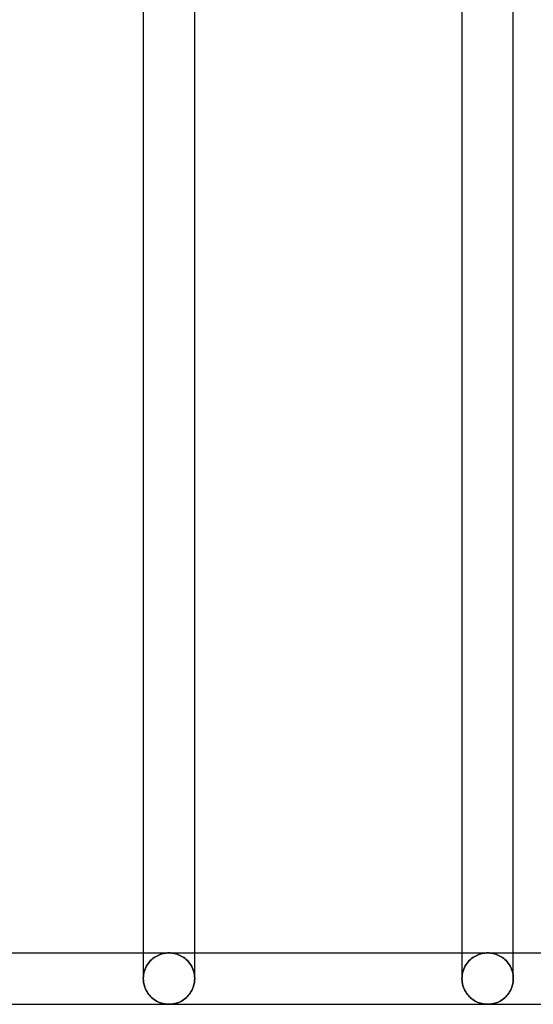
# Model space of a CAD drawing. Header units: millimetres. Extents: x -110 to 102, y -250 to 250.
# Tile 2 of 24: x -50 to -27, y -233 to -189. Entities that reach past the tile are written whole.
import ezdxf

# ---------------------------------------------------------------- set-up
doc = ezdxf.new("R2010")
doc.units = ezdxf.units.MM
doc.layers.add('HIDDEN', color=7, linetype='Continuous')
doc.layers.add('THICK', color=7, linetype='Continuous')

msp = doc.modelspace()

# ---------------------------------------------------------------- linework, layer by layer
at = {"layer": 'HIDDEN'}
for p, q in [((-44.36, -230.84), (-43.2, -230.84)), ((-44.03, -231.188), (-44.08, -231.242)), ((-44.08, -231.242), (-44.03, -231.188)), ((-43.978, -231.139), (-44.03, -231.188)), ((-44.03, -231.188), (-43.978, -231.139)), ((-43.925, -231.093), (-43.978, -231.139)), ((-43.978, -231.139), (-43.925, -231.093)), ((-43.869, -231.051), (-43.925, -231.093)), ((-43.925, -231.093), (-43.869, -231.051)), ((-43.812, -231.014), (-43.869, -231.051)), ((-43.869, -231.051), (-43.812, -231.014)), ((-43.754, -230.98), (-43.812, -231.014)), ((-43.812, -231.014), (-43.754, -230.98)), ((-43.695, -230.95), (-43.754, -230.98)), ((-43.754, -230.98), (-43.695, -230.95)), ((-43.635, -230.924), (-43.695, -230.95)), ((-43.695, -230.95), (-43.635, -230.924)), ((-43.574, -230.902), (-43.635, -230.924)), ((-43.635, -230.924), (-43.574, -230.902)), ((-43.512, -230.883), (-43.574, -230.902)), ((-43.574, -230.902), (-43.512, -230.883)), ((-43.451, -230.867), (-43.512, -230.883)), ((-43.512, -230.883), (-43.451, -230.867)), ((-43.388, -230.855), (-43.451, -230.867)), ((-43.451, -230.867), (-43.388, -230.855)), ((-43.326, -230.847), (-43.388, -230.855)), ((-43.388, -230.855), (-43.326, -230.847)), ((-43.263, -230.842), (-43.326, -230.847)), ((-43.326, -230.847), (-43.263, -230.842)), ((-43.2, -230.84), (-43.263, -230.842)), ((-43.263, -230.842), (-43.2, -230.84)), ((-43.2, -230.84), (-43.137, -230.842)), ((-43.137, -230.842), (-43.2, -230.84)), ((-43.2, -230.84), (-42.04, -230.84)), ((-43.137, -230.842), (-43.074, -230.847)), ((-43.074, -230.847), (-43.137, -230.842)), ((-43.074, -230.847), (-43.012, -230.855)), ((-43.012, -230.855), (-43.074, -230.847)), ((-43.012, -230.855), (-42.949, -230.867)), ((-42.949, -230.867), (-43.012, -230.855)), ((-42.949, -230.867), (-42.888, -230.883)), ((-42.888, -230.883), (-42.949, -230.867)), ((-42.888, -230.883), (-42.826, -230.902)), ((-42.826, -230.902), (-42.888, -230.883)), ((-42.826, -230.902), (-42.765, -230.924)), ((-42.765, -230.924), (-42.826, -230.902)), ((-42.765, -230.924), (-42.705, -230.95)), ((-42.705, -230.95), (-42.765, -230.924)), ((-42.705, -230.95), (-42.646, -230.98)), ((-42.646, -230.98), (-42.705, -230.95)), ((-42.646, -230.98), (-42.588, -231.014)), ((-42.588, -231.014), (-42.646, -230.98)), ((-42.588, -231.014), (-42.531, -231.051)), ((-42.531, -231.051), (-42.588, -231.014)), ((-42.531, -231.051), (-42.475, -231.093)), ((-42.475, -231.093), (-42.531, -231.051)), ((-42.475, -231.093), (-42.422, -231.139)), ((-42.422, -231.139), (-42.475, -231.093)), ((-42.422, -231.139), (-42.37, -231.188)), ((-42.37, -231.188), (-42.422, -231.139)), ((-42.37, -231.188), (-42.32, -231.242)), ((-42.32, -231.242), (-42.37, -231.188)), ((-29.96, -230.84), (-28.8, -230.84)), ((-29.63, -231.188), (-29.68, -231.242)), ((-29.68, -231.242), (-29.63, -231.188)), ((-29.578, -231.139), (-29.63, -231.188)), ((-29.63, -231.188), (-29.578, -231.139)), ((-29.525, -231.093), (-29.578, -231.139)), ((-29.578, -231.139), (-29.525, -231.093)), ((-29.469, -231.051), (-29.525, -231.093)), ((-29.525, -231.093), (-29.469, -231.051)), ((-29.412, -231.014), (-29.469, -231.051)), ((-29.469, -231.051), (-29.412, -231.014)), ((-29.354, -230.98), (-29.412, -231.014)), ((-29.412, -231.014), (-29.354, -230.98)), ((-29.295, -230.95), (-29.354, -230.98)), ((-29.354, -230.98), (-29.295, -230.95)), ((-29.235, -230.924), (-29.295, -230.95)), ((-29.295, -230.95), (-29.235, -230.924)), ((-29.174, -230.902), (-29.235, -230.924)), ((-29.235, -230.924), (-29.174, -230.902)), ((-29.112, -230.883), (-29.174, -230.902)), ((-29.174, -230.902), (-29.112, -230.883)), ((-29.051, -230.867), (-29.112, -230.883)), ((-29.112, -230.883), (-29.051, -230.867)), ((-28.988, -230.855), (-29.051, -230.867)), ((-29.051, -230.867), (-28.988, -230.855)), ((-28.926, -230.847), (-28.988, -230.855)), ((-28.988, -230.855), (-28.926, -230.847)), ((-28.863, -230.842), (-28.926, -230.847)), ((-28.926, -230.847), (-28.863, -230.842)), ((-28.8, -230.84), (-28.863, -230.842)), ((-28.863, -230.842), (-28.8, -230.84)), ((-28.8, -230.84), (-28.737, -230.842)), ((-28.737, -230.842), (-28.8, -230.84)), ((-28.8, -230.84), (-27.64, -230.84)), ((-28.737, -230.842), (-28.674, -230.847)), ((-28.674, -230.847), (-28.737, -230.842)), ((-28.674, -230.847), (-28.612, -230.855)), ((-28.612, -230.855), (-28.674, -230.847)), ((-28.612, -230.855), (-28.549, -230.867)), ((-28.549, -230.867), (-28.612, -230.855)), ((-28.549, -230.867), (-28.488, -230.883)), ((-28.488, -230.883), (-28.549, -230.867)), ((-28.488, -230.883), (-28.426, -230.902)), ((-28.426, -230.902), (-28.488, -230.883)), ((-28.426, -230.902), (-28.365, -230.924)), ((-28.365, -230.924), (-28.426, -230.902)), ((-28.365, -230.924), (-28.305, -230.95)), ((-28.305, -230.95), (-28.365, -230.924)), ((-28.305, -230.95), (-28.246, -230.98)), ((-28.246, -230.98), (-28.305, -230.95)), ((-28.246, -230.98), (-28.188, -231.014)), ((-28.188, -231.014), (-28.246, -230.98)), ((-28.188, -231.014), (-28.131, -231.051)), ((-28.131, -231.051), (-28.188, -231.014)), ((-28.131, -231.051), (-28.075, -231.093)), ((-28.075, -231.093), (-28.131, -231.051)), ((-28.075, -231.093), (-28.022, -231.139)), ((-28.022, -231.139), (-28.075, -231.093)), ((-28.022, -231.139), (-27.97, -231.188)), ((-27.97, -231.188), (-28.022, -231.139)), ((-27.97, -231.188), (-27.92, -231.242)), ((-27.92, -231.242), (-27.97, -231.188)), ((-44.308, -231.655), (-44.331, -231.737)), ((-44.331, -231.737), (-44.308, -231.655)), ((-44.281, -231.576), (-44.308, -231.655)), ((-44.308, -231.655), (-44.281, -231.576)), ((-44.248, -231.501), (-44.281, -231.576)), ((-44.281, -231.576), (-44.248, -231.501)), ((-44.212, -231.43), (-44.248, -231.501)), ((-44.248, -231.501), (-44.212, -231.43)), ((-44.171, -231.363), (-44.212, -231.43)), ((-44.212, -231.43), (-44.171, -231.363)), ((-44.127, -231.301), (-44.171, -231.363)), ((-44.171, -231.363), (-44.127, -231.301)), ((-44.08, -231.242), (-44.127, -231.301)), ((-44.127, -231.301), (-44.08, -231.242)), ((-42.32, -231.242), (-42.273, -231.301)), ((-42.273, -231.301), (-42.32, -231.242)), ((-42.273, -231.301), (-42.229, -231.363)), ((-42.229, -231.363), (-42.273, -231.301)), ((-42.229, -231.363), (-42.188, -231.43)), ((-42.188, -231.43), (-42.229, -231.363)), ((-42.188, -231.43), (-42.152, -231.501)), ((-42.152, -231.501), (-42.188, -231.43)), ((-42.152, -231.501), (-42.119, -231.576)), ((-42.119, -231.576), (-42.152, -231.501)), ((-42.119, -231.576), (-42.092, -231.655)), ((-42.092, -231.655), (-42.119, -231.576)), ((-42.092, -231.655), (-42.069, -231.737)), ((-42.069, -231.737), (-42.092, -231.655)), ((-29.908, -231.655), (-29.931, -231.737)), ((-29.931, -231.737), (-29.908, -231.655)), ((-29.881, -231.576), (-29.908, -231.655)), ((-29.908, -231.655), (-29.881, -231.576)), ((-29.848, -231.501), (-29.881, -231.576)), ((-29.881, -231.576), (-29.848, -231.501)), ((-29.812, -231.43), (-29.848, -231.501)), ((-29.848, -231.501), (-29.812, -231.43)), ((-29.771, -231.363), (-29.812, -231.43)), ((-29.812, -231.43), (-29.771, -231.363)), ((-29.727, -231.301), (-29.771, -231.363)), ((-29.771, -231.363), (-29.727, -231.301)), ((-29.68, -231.242), (-29.727, -231.301)), ((-29.727, -231.301), (-29.68, -231.242)), ((-27.92, -231.242), (-27.873, -231.301)), ((-27.873, -231.301), (-27.92, -231.242)), ((-27.873, -231.301), (-27.829, -231.363)), ((-27.829, -231.363), (-27.873, -231.301)), ((-27.829, -231.363), (-27.788, -231.43)), ((-27.788, -231.43), (-27.829, -231.363)), ((-27.788, -231.43), (-27.752, -231.501)), ((-27.752, -231.501), (-27.788, -231.43)), ((-27.752, -231.501), (-27.719, -231.576)), ((-27.719, -231.576), (-27.752, -231.501)), ((-27.719, -231.576), (-27.692, -231.655)), ((-27.692, -231.655), (-27.719, -231.576)), ((-27.692, -231.655), (-27.669, -231.737)), ((-27.669, -231.737), (-27.692, -231.655)), ((-44.357, -231.909), (-44.36, -231.997)), ((-44.36, -231.997), (-44.357, -231.909)), ((-44.36, -231.997), (-44.36, -231.998)), ((-44.36, -231.998), (-44.36, -231.998)), ((-44.36, -231.998), (-44.36, -231.999)), ((-44.36, -231.999), (-44.36, -231.999)), ((-44.36, -231.999), (-44.36, -232)), ((-44.36, -232), (-44.357, -232.082)), ((-44.36, -232), (-44.36, -232)), ((-44.347, -231.822), (-44.357, -231.909)), ((-44.357, -231.909), (-44.347, -231.822)), ((-44.357, -232.082), (-44.348, -232.163)), ((-44.331, -231.737), (-44.347, -231.822)), ((-44.347, -231.822), (-44.331, -231.737)), ((-42.069, -231.737), (-42.053, -231.822)), ((-42.053, -231.822), (-42.069, -231.737)), ((-42.053, -231.822), (-42.043, -231.909)), ((-42.043, -231.909), (-42.053, -231.822)), ((-42.052, -232.163), (-42.043, -232.082)), ((-42.043, -231.909), (-42.04, -231.997)), ((-42.04, -231.997), (-42.043, -231.909)), ((-42.043, -232.082), (-42.04, -232)), ((-42.04, -231.998), (-42.04, -231.997)), ((-42.04, -231.999), (-42.04, -231.998)), ((-42.04, -231.998), (-42.04, -231.998)), ((-42.04, -232), (-42.04, -231.999)), ((-42.04, -231.999), (-42.04, -231.999)), ((-42.04, -232), (-42.04, -232)), ((-29.957, -231.909), (-29.96, -231.997)), ((-29.96, -231.997), (-29.957, -231.909)), ((-29.96, -231.997), (-29.96, -231.998)), ((-29.96, -231.998), (-29.96, -231.998)), ((-29.96, -231.998), (-29.96, -231.999)), ((-29.96, -231.999), (-29.96, -231.999)), ((-29.96, -231.999), (-29.96, -232)), ((-29.96, -232), (-29.957, -232.082)), ((-29.96, -232), (-29.96, -232)), ((-29.947, -231.822), (-29.957, -231.909)), ((-29.957, -231.909), (-29.947, -231.822)), ((-29.957, -232.082), (-29.948, -232.163)), ((-29.931, -231.737), (-29.947, -231.822)), ((-29.947, -231.822), (-29.931, -231.737)), ((-27.669, -231.737), (-27.653, -231.822)), ((-27.653, -231.822), (-27.669, -231.737)), ((-27.653, -231.822), (-27.643, -231.909)), ((-27.643, -231.909), (-27.653, -231.822)), ((-27.652, -232.163), (-27.643, -232.082)), ((-27.643, -231.909), (-27.64, -231.997)), ((-27.64, -231.997), (-27.643, -231.909)), ((-27.643, -232.082), (-27.64, -232)), ((-27.64, -231.998), (-27.64, -231.997)), ((-27.64, -231.999), (-27.64, -231.998)), ((-27.64, -231.998), (-27.64, -231.998)), ((-27.64, -232), (-27.64, -231.999)), ((-27.64, -231.999), (-27.64, -231.999)), ((-27.64, -232), (-27.64, -232)), ((-44.348, -232.163), (-44.334, -232.242)), ((-44.334, -232.242), (-44.314, -232.32)), ((-44.314, -232.32), (-44.29, -232.394)), ((-44.29, -232.394), (-44.261, -232.466)), ((-44.261, -232.466), (-44.229, -232.534)), ((-44.229, -232.534), (-44.193, -232.598)), ((-42.207, -232.598), (-42.171, -232.534)), ((-42.171, -232.534), (-42.139, -232.466)), ((-42.139, -232.466), (-42.11, -232.394)), ((-42.11, -232.394), (-42.086, -232.32)), ((-42.086, -232.32), (-42.066, -232.242)), ((-42.066, -232.242), (-42.052, -232.163)), ((-29.948, -232.163), (-29.934, -232.242)), ((-29.934, -232.242), (-29.914, -232.32)), ((-29.914, -232.32), (-29.89, -232.394)), ((-29.89, -232.394), (-29.861, -232.466)), ((-29.861, -232.466), (-29.829, -232.534)), ((-29.829, -232.534), (-29.793, -232.598)), ((-27.807, -232.598), (-27.771, -232.534)), ((-27.771, -232.534), (-27.739, -232.466)), ((-27.739, -232.466), (-27.71, -232.394)), ((-27.71, -232.394), (-27.686, -232.32)), ((-27.686, -232.32), (-27.666, -232.242)), ((-27.666, -232.242), (-27.652, -232.163)), ((-44.193, -232.598), (-44.153, -232.659)), ((-44.153, -232.659), (-44.111, -232.716)), ((-44.111, -232.716), (-44.067, -232.769)), ((-44.067, -232.769), (-44.02, -232.819)), ((-44.02, -232.819), (-43.972, -232.865)), ((-43.972, -232.865), (-43.921, -232.907)), ((-43.921, -232.907), (-43.869, -232.946)), ((-43.869, -232.946), (-43.815, -232.982)), ((-43.815, -232.982), (-43.76, -233.015)), ((-42.64, -233.015), (-42.585, -232.982)), ((-42.585, -232.982), (-42.531, -232.946)), ((-42.531, -232.946), (-42.479, -232.907)), ((-42.479, -232.907), (-42.428, -232.865)), ((-42.428, -232.865), (-42.38, -232.819)), ((-42.38, -232.819), (-42.333, -232.769)), ((-42.333, -232.769), (-42.289, -232.716)), ((-42.289, -232.716), (-42.247, -232.659)), ((-42.247, -232.659), (-42.207, -232.598)), ((-29.793, -232.598), (-29.753, -232.659)), ((-29.753, -232.659), (-29.711, -232.716)), ((-29.711, -232.716), (-29.667, -232.769)), ((-29.667, -232.769), (-29.62, -232.819)), ((-29.62, -232.819), (-29.572, -232.865)), ((-29.572, -232.865), (-29.521, -232.907)), ((-29.521, -232.907), (-29.469, -232.946)), ((-29.469, -232.946), (-29.415, -232.982)), ((-29.415, -232.982), (-29.36, -233.015)), ((-28.24, -233.015), (-28.185, -232.982)), ((-28.185, -232.982), (-28.131, -232.946)), ((-28.131, -232.946), (-28.079, -232.907)), ((-28.079, -232.907), (-28.028, -232.865)), ((-28.028, -232.865), (-27.98, -232.819)), ((-27.98, -232.819), (-27.933, -232.769)), ((-27.933, -232.769), (-27.889, -232.716)), ((-27.889, -232.716), (-27.847, -232.659)), ((-27.847, -232.659), (-27.807, -232.598)), ((-43.76, -233.015), (-43.702, -233.045)), ((-43.702, -233.045), (-43.643, -233.072)), ((-43.643, -233.072), (-43.582, -233.095)), ((-43.582, -233.095), (-43.521, -233.115)), ((-43.521, -233.115), (-43.458, -233.131)), ((-43.458, -233.131), (-43.394, -233.144)), ((-43.394, -233.144), (-43.329, -233.153)), ((-43.329, -233.153), (-43.265, -233.158)), ((-43.265, -233.158), (-43.2, -233.16)), ((-43.2, -233.16), (-43.135, -233.158)), ((-43.135, -233.158), (-43.071, -233.153)), ((-43.071, -233.153), (-43.006, -233.144)), ((-43.006, -233.144), (-42.942, -233.131)), ((-42.942, -233.131), (-42.879, -233.115)), ((-42.879, -233.115), (-42.818, -233.095)), ((-42.818, -233.095), (-42.757, -233.072)), ((-42.757, -233.072), (-42.698, -233.045)), ((-42.698, -233.045), (-42.64, -233.015)), ((-29.36, -233.015), (-29.302, -233.045)), ((-29.302, -233.045), (-29.243, -233.072)), ((-29.243, -233.072), (-29.182, -233.095)), ((-29.182, -233.095), (-29.121, -233.115)), ((-29.121, -233.115), (-29.058, -233.131)), ((-29.058, -233.131), (-28.994, -233.144)), ((-28.994, -233.144), (-28.929, -233.153)), ((-28.929, -233.153), (-28.865, -233.158)), ((-28.865, -233.158), (-28.8, -233.16)), ((-28.8, -233.16), (-28.735, -233.158)), ((-28.735, -233.158), (-28.671, -233.153)), ((-28.671, -233.153), (-28.606, -233.144)), ((-28.606, -233.144), (-28.542, -233.131)), ((-28.542, -233.131), (-28.479, -233.115)), ((-28.479, -233.115), (-28.418, -233.095)), ((-28.418, -233.095), (-28.357, -233.072)), ((-28.357, -233.072), (-28.298, -233.045)), ((-28.298, -233.045), (-28.24, -233.015))]:
    msp.add_line(p, q, dxfattribs=at)
at = {"layer": 'THICK'}
for p, q in [((-44.36, -175.431), (-44.36, -231.997)), ((-42.04, -231.997), (-42.04, -175.431)), ((-29.96, -175.431), (-29.96, -231.997)), ((-27.64, -231.997), (-27.64, -175.431)), ((-56.44, -230.84), (-44.36, -230.84)), ((-42.04, -230.84), (-29.96, -230.84)), ((-27.64, -230.84), (-15.56, -230.84)), ((-44.36, -231.998), (-44.36, -231.997)), ((-44.36, -231.999), (-44.36, -231.998)), ((-44.36, -231.998), (-44.36, -231.998)), ((-44.36, -232), (-44.36, -231.999)), ((-44.36, -231.999), (-44.36, -231.999)), ((-44.357, -232.082), (-44.36, -232)), ((-44.36, -232), (-44.36, -232)), ((-44.348, -232.163), (-44.357, -232.082)), ((-42.043, -232.082), (-42.052, -232.163)), ((-42.04, -232), (-42.043, -232.082)), ((-42.04, -231.997), (-42.04, -231.998)), ((-42.04, -231.998), (-42.04, -231.998)), ((-42.04, -231.998), (-42.04, -231.999)), ((-42.04, -231.999), (-42.04, -231.999)), ((-42.04, -231.999), (-42.04, -232)), ((-42.04, -232), (-42.04, -232)), ((-29.96, -231.998), (-29.96, -231.997)), ((-29.96, -231.999), (-29.96, -231.998)), ((-29.96, -231.998), (-29.96, -231.998)), ((-29.96, -232), (-29.96, -231.999)), ((-29.96, -231.999), (-29.96, -231.999)), ((-29.957, -232.082), (-29.96, -232)), ((-29.96, -232), (-29.96, -232)), ((-29.948, -232.163), (-29.957, -232.082)), ((-27.643, -232.082), (-27.652, -232.163)), ((-27.64, -232), (-27.643, -232.082)), ((-27.64, -231.997), (-27.64, -231.998)), ((-27.64, -231.998), (-27.64, -231.998)), ((-27.64, -231.998), (-27.64, -231.999)), ((-27.64, -231.999), (-27.64, -231.999)), ((-27.64, -231.999), (-27.64, -232)), ((-27.64, -232), (-27.64, -232)), ((-44.334, -232.242), (-44.348, -232.163)), ((-44.314, -232.32), (-44.334, -232.242)), ((-44.29, -232.394), (-44.314, -232.32)), ((-44.261, -232.466), (-44.29, -232.394)), ((-44.229, -232.534), (-44.261, -232.466)), ((-44.193, -232.598), (-44.229, -232.534)), ((-42.171, -232.534), (-42.207, -232.598)), ((-42.139, -232.466), (-42.171, -232.534)), ((-42.11, -232.394), (-42.139, -232.466)), ((-42.086, -232.32), (-42.11, -232.394)), ((-42.066, -232.242), (-42.086, -232.32)), ((-42.052, -232.163), (-42.066, -232.242)), ((-29.934, -232.242), (-29.948, -232.163)), ((-29.914, -232.32), (-29.934, -232.242)), ((-29.89, -232.394), (-29.914, -232.32)), ((-29.861, -232.466), (-29.89, -232.394)), ((-29.829, -232.534), (-29.861, -232.466)), ((-29.793, -232.598), (-29.829, -232.534)), ((-27.771, -232.534), (-27.807, -232.598)), ((-27.739, -232.466), (-27.771, -232.534)), ((-27.71, -232.394), (-27.739, -232.466)), ((-27.686, -232.32), (-27.71, -232.394)), ((-27.666, -232.242), (-27.686, -232.32)), ((-27.652, -232.163), (-27.666, -232.242)), ((-44.153, -232.659), (-44.193, -232.598)), ((-44.111, -232.716), (-44.153, -232.659)), ((-44.067, -232.769), (-44.111, -232.716)), ((-44.02, -232.819), (-44.067, -232.769)), ((-43.972, -232.865), (-44.02, -232.819)), ((-43.921, -232.907), (-43.972, -232.865)), ((-43.869, -232.946), (-43.921, -232.907)), ((-43.815, -232.982), (-43.869, -232.946)), ((-43.76, -233.015), (-43.815, -232.982)), ((-42.585, -232.982), (-42.64, -233.015)), ((-42.531, -232.946), (-42.585, -232.982)), ((-42.479, -232.907), (-42.531, -232.946)), ((-42.428, -232.865), (-42.479, -232.907)), ((-42.38, -232.819), (-42.428, -232.865)), ((-42.333, -232.769), (-42.38, -232.819)), ((-42.289, -232.716), (-42.333, -232.769)), ((-42.247, -232.659), (-42.289, -232.716)), ((-42.207, -232.598), (-42.247, -232.659)), ((-29.753, -232.659), (-29.793, -232.598)), ((-29.711, -232.716), (-29.753, -232.659)), ((-29.667, -232.769), (-29.711, -232.716)), ((-29.62, -232.819), (-29.667, -232.769)), ((-29.572, -232.865), (-29.62, -232.819)), ((-29.521, -232.907), (-29.572, -232.865)), ((-29.469, -232.946), (-29.521, -232.907)), ((-29.415, -232.982), (-29.469, -232.946)), ((-29.36, -233.015), (-29.415, -232.982)), ((-28.185, -232.982), (-28.24, -233.015)), ((-28.131, -232.946), (-28.185, -232.982)), ((-28.079, -232.907), (-28.131, -232.946)), ((-28.028, -232.865), (-28.079, -232.907)), ((-27.98, -232.819), (-28.028, -232.865)), ((-27.933, -232.769), (-27.98, -232.819)), ((-27.889, -232.716), (-27.933, -232.769)), ((-27.847, -232.659), (-27.889, -232.716)), ((-27.807, -232.598), (-27.847, -232.659)), ((-57.6, -233.16), (-43.2, -233.16)), ((-43.702, -233.045), (-43.76, -233.015)), ((-43.643, -233.072), (-43.702, -233.045)), ((-43.582, -233.095), (-43.643, -233.072)), ((-43.521, -233.115), (-43.582, -233.095)), ((-43.458, -233.131), (-43.521, -233.115)), ((-43.394, -233.144), (-43.458, -233.131)), ((-43.329, -233.153), (-43.394, -233.144)), ((-43.265, -233.158), (-43.329, -233.153)), ((-43.2, -233.16), (-43.265, -233.158)), ((-43.135, -233.158), (-43.2, -233.16)), ((-43.2, -233.16), (-28.8, -233.16)), ((-43.071, -233.153), (-43.135, -233.158)), ((-43.006, -233.144), (-43.071, -233.153)), ((-42.942, -233.131), (-43.006, -233.144)), ((-42.879, -233.115), (-42.942, -233.131)), ((-42.818, -233.095), (-42.879, -233.115)), ((-42.757, -233.072), (-42.818, -233.095)), ((-42.698, -233.045), (-42.757, -233.072)), ((-42.64, -233.015), (-42.698, -233.045)), ((-29.302, -233.045), (-29.36, -233.015)), ((-29.243, -233.072), (-29.302, -233.045)), ((-29.182, -233.095), (-29.243, -233.072)), ((-29.121, -233.115), (-29.182, -233.095)), ((-29.058, -233.131), (-29.121, -233.115)), ((-28.994, -233.144), (-29.058, -233.131)), ((-28.929, -233.153), (-28.994, -233.144)), ((-28.865, -233.158), (-28.929, -233.153)), ((-28.8, -233.16), (-28.865, -233.158)), ((-28.735, -233.158), (-28.8, -233.16)), ((-28.8, -233.16), (-14.4, -233.16)), ((-28.671, -233.153), (-28.735, -233.158)), ((-28.606, -233.144), (-28.671, -233.153)), ((-28.542, -233.131), (-28.606, -233.144)), ((-28.479, -233.115), (-28.542, -233.131)), ((-28.418, -233.095), (-28.479, -233.115)), ((-28.357, -233.072), (-28.418, -233.095)), ((-28.298, -233.045), (-28.357, -233.072)), ((-28.24, -233.015), (-28.298, -233.045))]:
    msp.add_line(p, q, dxfattribs=at)

doc.saveas('drawing.dxf')
